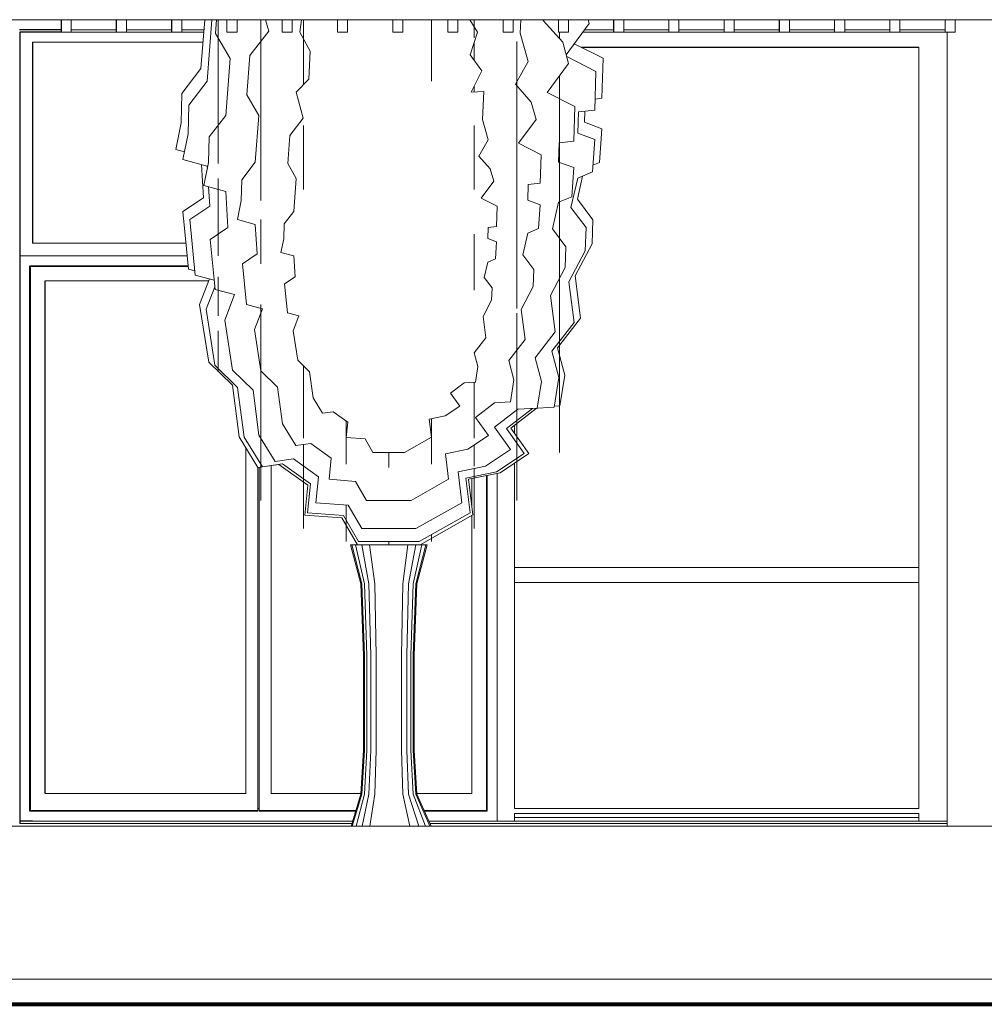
# Model space of a CAD drawing. Extents: x 169645 to 508157, y -5167 to 165945.
# Tile 56 of 130: x 176248 to 180090, y 144243 to 148162. Entities that reach past the tile are written whole.
import ezdxf

# ---------------------------------------------------------------- set-up
doc = ezdxf.new("R2010")
doc.units = 0
doc.header["$MEASUREMENT"] = 0
for name, color, linetype in [('Brise Soleil', 7, 'Continuous'), ('Doublages Inter', 7, 'Continuous'), ('Environnement', 7, 'Continuous'), ('Murs Périphériques', 7, 'Continuous'), ('Plomberie Sanitaire', 7, 'Continuous'), ('Poteaux', 7, 'Continuous'), ('Revetement Sols', 7, 'Continuous'), ('Trottoirs', 7, 'Continuous'), ('Voirie éxistante', 7, 'Continuous')]:
    doc.layers.add(name, color=color, linetype=linetype)

msp = doc.modelspace()

# ---------------------------------------------------------------- linework, layer by layer
at = {"layer": 'Brise Soleil', "linetype": 'Continuous', "lineweight": 20}
for p, q in [((174507.8, 148162.3), (181565, 148162.3)), ((176453.6, 148162.3), (176453.6, 148112.3)), ((176633, 148162.3), (176633, 148112.3)), ((176633.6, 148162.3), (176633.6, 148112.3)), ((176673.6, 148162.3), (176673.6, 148112.3)), ((176853, 148162.3), (176853, 148112.3)), ((176853.6, 148162.3), (176853.6, 148112.3)), ((176893.6, 148162.3), (176893.6, 148112.3)), ((177073.6, 148162.3), (177073.6, 148112.3)), ((177113.6, 148162.3), (177113.6, 148112.3)), ((177293.6, 148162.3), (177293.6, 148112.3)), ((177333.6, 148162.3), (177333.6, 148112.3)), ((177513.6, 148162.3), (177513.6, 148112.3)), ((177553.6, 148162.3), (177553.6, 148112.3)), ((177733.6, 148162.3), (177733.6, 148112.3)), ((177773.6, 148162.3), (177773.6, 148112.3)), ((177953.6, 148162.3), (177953.6, 148112.3)), ((177993.6, 148162.3), (177993.6, 148112.3)), ((178173.6, 148162.3), (178173.6, 148112.3)), ((178213.6, 148162.3), (178213.6, 148112.3)), ((178393.6, 148162.3), (178393.6, 148112.3)), ((178433.6, 148162.3), (178433.6, 148112.3)), ((178613, 148162.3), (178613, 148112.3)), ((178613.6, 148162.3), (178613.6, 148112.3)), ((178653.6, 148162.3), (178653.6, 148112.3)), ((178833, 148162.3), (178833, 148112.3)), ((178833.6, 148162.3), (178833.6, 148112.3)), ((178873.6, 148162.3), (178873.6, 148112.3)), ((179053, 148162.3), (179053, 148112.3)), ((179053.6, 148162.3), (179053.6, 148112.3)), ((179093.6, 148162.3), (179093.6, 148112.3)), ((179273, 148162.3), (179273, 148112.3)), ((179273.6, 148162.3), (179273.6, 148112.3)), ((179313.6, 148162.3), (179313.6, 148112.3)), ((179493, 148162.3), (179493, 148112.3)), ((179493.6, 148162.3), (179493.6, 148112.3)), ((179533.6, 148162.3), (179533.6, 148112.3)), ((179713, 148162.3), (179713, 148112.3)), ((179713.6, 148162.3), (179713.6, 148112.3)), ((179753.6, 148162.3), (179753.6, 148112.3)), ((179933, 148162.3), (179933, 148112.3)), ((179933.6, 148162.3), (179933.6, 148112.3)), ((179973.6, 148162.3), (179973.6, 148112.3)), ((176453.6, 148112.3), (176413.6, 148112.3)), ((176633.6, 148112.3), (176633, 148112.3)), ((176673.6, 148112.3), (176633.6, 148112.3)), ((176853.6, 148112.3), (176853, 148112.3)), ((176893.6, 148112.3), (176853.6, 148112.3)), ((177113.6, 148112.3), (177073.6, 148112.3)), ((177333.6, 148112.3), (177293.6, 148112.3)), ((177553.6, 148112.3), (177513.6, 148112.3)), ((177773.6, 148112.3), (177733.6, 148112.3)), ((177993.6, 148112.3), (177953.6, 148112.3)), ((178213.6, 148112.3), (178173.6, 148112.3)), ((178433.6, 148112.3), (178393.6, 148112.3)), ((178613.6, 148112.3), (178613, 148112.3)), ((178653.6, 148112.3), (178613.6, 148112.3)), ((178833.6, 148112.3), (178833, 148112.3)), ((178873.6, 148112.3), (178833.6, 148112.3)), ((179053.6, 148112.3), (179053, 148112.3)), ((179093.6, 148112.3), (179053.6, 148112.3)), ((179273.6, 148112.3), (179273, 148112.3)), ((179313.6, 148112.3), (179273.6, 148112.3)), ((179493.6, 148112.3), (179493, 148112.3)), ((179533.6, 148112.3), (179493.6, 148112.3)), ((179713.6, 148112.3), (179713, 148112.3)), ((179753.6, 148112.3), (179713.6, 148112.3)), ((179933.6, 148112.3), (179933, 148112.3)), ((179973.6, 148112.3), (179933.6, 148112.3))]:
    msp.add_line(p, q, dxfattribs=at)
at = {"layer": 'Brise Soleil'}
for p, q in [((176413, 148162.3), (176413, 148112.3)), ((176413.6, 148162.3), (176413.6, 148112.3)), ((176413.6, 148112.3), (176413, 148112.3))]:
    msp.add_line(p, q, dxfattribs=at)
at = {"layer": 'Doublages Inter'}
for p, q in [((176299.2, 148072.4), (176299.2, 147272.4)), ((176289.2, 145082.4), (176289.2, 147182.3)), ((176289.2, 147182.3), (176291.2, 147180.3)), ((176291.2, 145082.4), (176291.2, 147180.3)), ((176349.2, 145082.4), (176349.2, 147122.3)), ((176289.2, 145012.4), (176289.2, 145082.4)), ((176291.2, 145014.4), (176291.2, 145082.4)), ((176289.2, 145012.4), (176291.2, 145014.4)), ((176299.2, 144972.4), (176249.2, 144972.4))]:
    msp.add_line(p, q, dxfattribs=at)
at = {"layer": 'Doublages Inter', "linetype": 'Continuous', "lineweight": 20}
for p, q in [((176978, 148072.4), (176299.2, 148072.4)), ((179829.2, 148052.4), (178485.1, 148052.4)), ((178485.3, 148052.3), (179829.2, 148052.3)), ((179829.2, 145022.4), (179829.2, 148052.4)), ((176299.2, 147272.4), (176910.5, 147272.4)), ((176249.2, 147222.4), (176915.4, 147222.4)), ((176289.2, 147182.3), (176919.4, 147182.3)), ((176291.2, 147180.3), (176919.6, 147180.3)), ((176349.2, 147122.3), (177001, 147122.3)), ((178219.2, 146549.4), (178219.2, 146515)), ((177149.2, 146457.7), (177149.2, 145081.4)), ((177196.7, 145081.4), (177196.7, 146380.8)), ((177201.7, 145081.4), (177201.7, 146380.9)), ((177249.2, 145081.4), (177249.2, 146387.6)), ((178219.2, 146397.5), (178219.2, 145022.4)), ((178049.2, 146336.1), (178049.2, 146222.2)), ((178107.2, 146347.8), (178107.2, 145082.4)), ((178109.2, 146348.2), (178109.2, 145082.4)), ((178149.2, 146356.3), (178149.2, 144972.4)), ((178049.2, 146188.8), (178049.2, 145082.4)), ((178219.2, 145982.4), (179829.2, 145982.4)), ((178219.2, 145922.4), (179829.2, 145922.4)), ((176349.2, 145082.4), (177149.2, 145082.4)), ((177196.7, 145081.4), (177196.7, 145022.4)), ((177201.7, 145081.4), (177201.7, 145022.4)), ((177249.2, 145082.4), (177606.7, 145082.4)), ((177829.5, 145082.4), (178049.2, 145082.4)), ((178107.2, 145082.4), (178107.2, 145014.4)), ((178109.2, 145082.4), (178109.2, 145012.4)), ((177196.7, 145012.4), (176289.2, 145012.4)), ((177196.7, 145014.4), (176291.2, 145014.4)), ((177196.7, 145022.4), (177201.7, 145022.4)), ((177196.7, 145022.4), (177196.7, 145014.4)), ((177196.7, 145012.4), (177196.7, 145014.4)), ((177201.7, 145022.4), (177201.7, 145014.4)), ((177586.6, 145014.4), (177201.7, 145014.4)), ((177201.7, 145012.4), (177201.7, 145014.4)), ((177586, 145012.4), (177201.7, 145012.4)), ((178107.2, 145014.4), (177858.9, 145014.4)), ((178109.2, 145012.4), (177859.8, 145012.4)), ((178109.2, 145012.4), (178107.2, 145014.4)), ((178219.2, 145022.4), (179829.2, 145022.4)), ((178219.2, 144987.4), (178219.2, 145002.4)), ((178219.2, 145002.4), (179829.2, 145002.4)), ((179829.2, 145002.4), (179829.2, 144987.4)), ((177573.8, 144972.4), (176299.2, 144972.4)), ((178099.2, 144972.4), (177877.7, 144972.4)), ((178149.2, 144972.4), (178099.2, 144972.4)), ((179829.2, 144987.4), (178219.2, 144987.4)), ((178219.2, 144972.4), (178219.2, 144987.4)), ((179829.2, 144972.4), (179829.2, 144987.4))]:
    msp.add_line(p, q, dxfattribs=at)
at = {"layer": 'Environnement', "linetype": 'Continuous', "lineweight": 20}
msp.add_line((174395.8, 144952.4), (182818.4, 144952.4), dxfattribs=at)
at = {"layer": 'Murs Périphériques'}
for p, q in [((176413, 148122.4), (176247.2, 148122.4)), ((176413, 148112.4), (176249.2, 148112.4)), ((176249.2, 148112.4), (176249.2, 144962.4))]:
    msp.add_line(p, q, dxfattribs=at)
at = {"layer": 'Murs Périphériques', "linetype": 'Continuous', "lineweight": 20}
for p, q in [((176633, 148122.4), (176453.6, 148122.4)), ((176633, 148112.4), (176453.6, 148112.4)), ((176853, 148122.4), (176673.6, 148122.4)), ((176853, 148112.4), (176673.6, 148112.4)), ((176981.9, 148122.4), (176893.6, 148122.4)), ((176981.1, 148112.4), (176893.6, 148112.4)), ((178613, 148112.4), (178490, 148112.4)), ((178613, 148122.4), (178497.3, 148122.4)), ((178833, 148122.4), (178653.6, 148122.4)), ((178833, 148112.4), (178653.6, 148112.4)), ((179053, 148122.4), (178873.6, 148122.4)), ((179053, 148112.4), (178873.6, 148112.4)), ((179273, 148122.4), (179093.6, 148122.4)), ((179273, 148112.4), (179093.6, 148112.4)), ((179493, 148122.4), (179313.6, 148122.4)), ((179493, 148112.4), (179313.6, 148112.4)), ((179713, 148122.4), (179533.6, 148122.4)), ((179713, 148112.4), (179533.6, 148112.4)), ((179933, 148122.4), (179753.6, 148122.4)), ((179933, 148112.4), (179753.6, 148112.4)), ((176249.2, 144962.4), (177570.7, 144962.4)), ((177882.2, 144962.4), (179941.5, 144962.4))]:
    msp.add_line(p, q, dxfattribs=at)
at = {"layer": 'Plomberie Sanitaire', "linetype": 'Continuous', "lineweight": 20}
for p, q in [((176984.9, 148162.3), (176970, 147967.7)), ((177014, 148162.3), (176995.1, 147917)), ((177032.2, 148162.3), (177027.9, 148107.5)), ((177038.1, 148162.3), (177038.1, 148112.2)), ((177208.1, 148162.3), (177208.1, 148116.9)), ((177227.6, 148162.3), (177239.7, 148116.9)), ((177370.2, 148162.3), (177364.4, 148112.2)), ((177378.1, 148162.3), (177378.1, 148107.5)), ((177888.1, 148162.3), (177888.1, 147917)), ((178071.7, 148113.1), (178040.7, 148162.3)), ((178058.1, 148162.3), (178058.1, 148107.5)), ((178241.8, 148109.1), (178244.3, 148162.3)), ((178333.2, 148159.7), (178334.7, 148162.3)), ((178410.9, 148072.4), (178333.2, 148159.7)), ((178424.6, 148023), (178515.7, 148147.5)), ((178515.7, 148147.5), (178511.5, 148162.3)), ((177027.9, 148107.5), (177086.3, 148007.3)), ((177038.1, 148112.2), (177038.1, 148037.1)), ((177239.7, 148116.9), (177165.1, 148020.1)), ((177208.1, 148116.9), (177208.1, 148020.1)), ((177364.4, 148112.2), (177405.4, 148037.1)), ((177378.1, 148107.5), (177378.1, 148089.6)), ((178041.5, 148022.4), (178071.7, 148113.1)), ((178058.1, 148107.5), (178058.1, 148089.6)), ((178273.1, 147996.1), (178241.8, 148109.1)), ((178398.1, 148112.3), (178398.1, 148112.2)), ((178398.1, 148112.2), (178398.1, 148086.8)), ((177378.1, 148087.2), (177378.1, 148007.3)), ((178058.1, 148072.4), (178058.1, 148007.3)), ((178228.1, 148076.2), (178228.1, 148020.1)), ((178434.3, 147988.3), (178410.9, 148072.4)), ((178571.4, 148008.7), (178456.7, 148066.8)), ((177038.1, 148037.1), (177038.1, 147926.2)), ((177165.1, 148020.1), (177152.8, 147863)), ((177208.1, 148020.1), (177208.1, 147863)), ((177405.4, 148037.1), (177399.5, 147926.2)), ((178088.1, 147959.3), (178041.5, 148022.4)), ((178228.1, 148020.1), (178228.1, 147863)), ((177086.3, 148007.3), (177068.9, 147781.3)), ((177378.1, 148007.3), (177378.1, 147903.9)), ((178058.1, 148007.3), (178058.1, 147999.9)), ((178222, 147905.8), (178273.1, 147996.1)), ((178349.4, 147872.2), (178434.3, 147988.3)), ((178542.7, 147956.6), (178426.8, 148015.3)), ((178566.7, 147849.5), (178571.4, 148008.7)), ((176970, 147967.7), (176894.3, 147868.9)), ((178046.2, 147874.1), (178088.1, 147959.3)), ((178538.2, 147802.7), (178542.7, 147956.6)), ((176995.1, 147917), (176922, 147821.5)), ((177038.1, 147926.2), (177038.1, 147874.1)), ((177399.5, 147926.2), (177349.7, 147874.1)), ((178285.6, 147834.3), (178222, 147905.8)), ((178398.1, 147938.8), (178398.1, 147926.2)), ((178398.1, 147926.2), (178398.1, 147874.1)), ((176894.3, 147868.9), (176891.2, 147751.9)), ((177038.1, 147874.1), (177038.1, 147770.1)), ((177152.8, 147863), (177200.6, 147780.9)), ((177208.1, 147863), (177208.1, 147780.9)), ((177349.7, 147874.1), (177377.6, 147770.1)), ((178096.2, 147877.1), (178046.2, 147874.1)), ((178058.1, 147898.4), (178058.1, 147874.8)), ((178091, 147764.5), (178096.2, 147877.1)), ((178228.1, 147863), (178228.1, 147780.9)), ((178458.5, 147816.9), (178349.4, 147872.2)), ((178398.1, 147874.1), (178398.1, 147770.1)), ((178304.7, 147765.4), (178285.6, 147834.3)), ((178539.4, 147846.6), (178566.7, 147849.5)), ((176922, 147821.5), (176919, 147708.4)), ((178454.5, 147678.7), (178458.5, 147816.9)), ((178470.6, 147710.4), (178473.1, 147796)), ((178473.1, 147796), (178538.2, 147802.7)), ((178496.8, 147753.9), (178498.1, 147798.6)), ((176891.2, 147751.9), (176869.8, 147645.7)), ((177068.9, 147781.3), (177003.3, 147695.6)), ((177038.1, 147770.1), (177038.1, 147701.2)), ((177200.6, 147780.9), (177186.3, 147595.9)), ((177208.1, 147780.9), (177208.1, 147595.9)), ((177377.6, 147770.1), (177324.4, 147701.2)), ((178113.2, 147684.1), (178091, 147764.5)), ((178228.1, 147780.9), (178228.1, 147595.9)), ((178235.2, 147670.3), (178304.7, 147765.4)), ((178398.1, 147770.1), (178398.1, 147701.2)), ((178566.7, 147728.4), (178496.8, 147753.9)), ((176919, 147708.4), (176898.3, 147605.8)), ((177378.1, 147741.4), (177378.1, 147695.6)), ((178058.1, 147741.4), (178058.1, 147695.6)), ((178538.2, 147685.8), (178470.6, 147710.4)), ((178557.4, 147594.6), (178566.7, 147728.4)), ((177003.3, 147695.6), (177000.5, 147594)), ((177038.1, 147701.2), (177038.1, 147589.4)), ((177324.4, 147701.2), (177315.6, 147589.4)), ((177378.1, 147695.6), (177378.1, 147594)), ((178058.1, 147695.6), (178058.1, 147594)), ((178076.8, 147619.8), (178113.2, 147684.1)), ((178324.6, 147625), (178235.2, 147670.3)), ((178393.9, 147595.8), (178396, 147672.7)), ((178396, 147672.7), (178454.5, 147678.7)), ((178398.1, 147701.2), (178398.1, 147589.4)), ((178529.2, 147556.5), (178538.2, 147685.8)), ((176869.8, 147645.7), (176904.4, 147636.2)), ((176898.3, 147605.8), (176995.1, 147579.4)), ((177000.5, 147594), (176981.9, 147501.9)), ((177186.3, 147595.9), (177132.6, 147525.6)), ((177208.1, 147595.9), (177208.1, 147525.6)), ((177315.6, 147589.4), (177349.7, 147530.9)), ((177378.1, 147594), (177378.1, 147501.9)), ((178058.1, 147594), (178058.1, 147501.9)), ((178122.1, 147568.9), (178076.8, 147619.8)), ((178228.1, 147595.9), (178228.1, 147525.6)), ((178321.3, 147511.8), (178324.6, 147625)), ((178454.5, 147573.7), (178393.9, 147595.8)), ((178398.1, 147589.4), (178398.1, 147530.9)), ((178531, 147583.6), (178557.4, 147594.6)), ((176971.9, 147585.7), (176980, 147453.9)), ((176995.1, 147579.4), (176995.7, 147570)), ((178135.7, 147519.9), (178122.1, 147568.9)), ((178446.4, 147457.6), (178454.5, 147573.7)), ((178470.6, 147531.9), (178529.2, 147556.5)), ((177038.1, 147530.9), (177038.1, 147399.2)), ((177132.6, 147525.6), (177130.3, 147442.5)), ((177208.1, 147525.6), (177208.1, 147442.5)), ((177349.7, 147530.9), (177339.5, 147399.2)), ((178086.2, 147452.2), (178135.7, 147519.9)), ((178228.1, 147525.6), (178228.1, 147442.5)), ((178273.4, 147506.9), (178321.3, 147511.8)), ((178398.1, 147530.9), (178398.1, 147399.2)), ((178443.6, 147414.9), (178470.6, 147531.9)), ((178468.9, 147448.1), (178490.1, 147540.1)), ((176981.9, 147501.9), (177068.9, 147478.1)), ((177000.1, 147497), (177004.8, 147420.5)), ((177068.9, 147478.1), (177077.6, 147335.5)), ((177378.1, 147501.9), (177378.1, 147486.5)), ((178058.1, 147501.9), (178058.1, 147486.5)), ((178271.6, 147443.9), (178273.4, 147506.9)), ((176980, 147453.9), (176898.1, 147398.3)), ((177130.3, 147442.5), (177115.1, 147367)), ((178149.9, 147419.9), (178086.2, 147452.2)), ((178228.1, 147442.5), (178228.1, 147367)), ((178321.3, 147425.8), (178271.6, 147443.9)), ((178369.6, 147330.5), (178393.9, 147435.5)), ((178393.9, 147435.5), (178446.4, 147457.6)), ((178531.1, 147365.5), (178468.9, 147448.1)), ((176898.1, 147398.3), (176920.6, 147169.9)), ((177004.8, 147420.5), (176925.7, 147366.7)), ((177038.1, 147399.2), (177038.1, 147349.2)), ((177339.5, 147399.2), (177301.3, 147349.2)), ((178147.5, 147339.4), (178149.9, 147419.9)), ((178314.7, 147330.7), (178321.3, 147425.8)), ((178398.1, 147399.2), (178398.1, 147349.2)), ((178503.7, 147335.1), (178443.6, 147414.9)), ((176925.7, 147366.7), (176947.4, 147146)), ((177115.1, 147367), (177186.3, 147347.5)), ((177208.1, 147367), (177208.1, 147347.5)), ((178228.1, 147367), (178228.1, 147347.5)), ((178527.6, 147270.1), (178531.1, 147365.5)), ((177077.6, 147335.5), (177006.6, 147287.2)), ((177038.1, 147349.2), (177038.1, 147290)), ((177186.3, 147347.5), (177193.4, 147230.7)), ((177208.1, 147347.5), (177208.1, 147230.7)), ((177301.3, 147349.2), (177299.7, 147290)), ((178112.2, 147291), (178113.4, 147335.8)), ((178113.4, 147335.8), (178147.5, 147339.4)), ((178228.1, 147347.5), (178228.1, 147230.7)), ((178271.6, 147312.6), (178314.7, 147330.7)), ((178423.6, 147258.8), (178369.6, 147330.5)), ((178398.1, 147349.2), (178398.1, 147290)), ((178500.4, 147242.9), (178503.7, 147335.1)), ((177006.6, 147287.2), (177026, 147089)), ((177038.1, 147290), (177038.1, 147236.3)), ((177299.7, 147290), (177288.8, 147236.3)), ((178058.1, 147308.8), (178058.1, 147287.2)), ((178058.1, 147287.2), (178058.1, 147089)), ((178147.5, 147278.1), (178112.2, 147291)), ((178142.8, 147210.4), (178147.5, 147278.1)), ((178251.8, 147226.6), (178271.6, 147312.6)), ((178398.1, 147290), (178398.1, 147236.3)), ((177038.1, 147236.3), (177038.1, 147222.4)), ((177288.8, 147236.3), (177339.5, 147222.4)), ((178398.1, 147236.3), (178398.1, 147222.4)), ((178420.6, 147176), (178423.6, 147258.8)), ((178434.6, 147119.4), (178500.4, 147242.9)), ((178459.6, 147142.4), (178527.6, 147270.1)), ((177193.4, 147230.7), (177135.3, 147191.1)), ((177208.1, 147230.7), (177208.1, 147191.1)), ((177339.5, 147222.4), (177344.6, 147139.2)), ((178098, 147136.3), (178112.2, 147197.5)), ((178112.2, 147197.5), (178142.8, 147210.4)), ((178228.1, 147230.7), (178228.1, 147191.1)), ((178295.9, 147167.9), (178251.8, 147226.6)), ((178398.1, 147222.4), (178398.1, 147139.2)), ((176920.6, 147169.9), (176945.7, 147163.1)), ((177135.3, 147191.1), (177151.2, 147028.8)), ((178228.1, 147191.1), (178228.1, 147028.8)), ((178293.5, 147100.1), (178295.9, 147167.9)), ((178361.5, 147065.1), (178420.6, 147176)), ((176947.4, 147146), (177022.4, 147125.6)), ((177004.2, 147130.6), (176964.9, 147029.1)), ((177038.1, 147139.2), (177038.1, 147111)), ((177344.6, 147139.2), (177303.2, 147111)), ((178129.5, 147094.5), (178098, 147136.3)), ((178398.1, 147139.2), (178398.1, 147111)), ((178455.7, 146957.5), (178434.6, 147119.4)), ((178481.3, 146974.8), (178459.6, 147142.4)), ((177025, 147099.7), (176990.3, 147010)), ((177026, 147089), (177103.7, 147067.9)), ((177038.1, 147111), (177038.1, 146995.5)), ((177303.2, 147111), (177314.5, 146995.5)), ((178058.1, 147089), (178058.1, 147085.7)), ((178127.7, 147046.2), (178129.5, 147094.5)), ((178245.1, 147009.2), (178293.5, 147100.1)), ((178398.1, 147111), (178398.1, 146995.5)), ((177103.7, 147067.9), (177064.5, 146966.9)), ((178093.3, 146981.5), (178127.7, 147046.2)), ((178380.4, 146919.7), (178361.5, 147065.1)), ((176964.9, 147029.1), (177001, 146798.7)), ((176990.3, 147010), (177025.1, 146787.3)), ((177151.2, 147028.8), (177214.8, 147011.5)), ((177214.8, 147011.5), (177182.8, 146928.8)), ((177208.1, 147028.8), (177208.1, 147011.5)), ((177208.1, 147011.5), (177208.1, 146928.8)), ((178228.1, 147028.8), (178228.1, 147013.3)), ((178260.6, 146890.1), (178245.1, 147009.2)), ((177038.1, 146995.5), (177038.1, 146983.2)), ((177064.5, 146966.9), (177095.8, 146766.9)), ((177314.5, 146995.5), (177359.8, 146983.2)), ((177359.8, 146983.2), (177337, 146924.2)), ((178104.3, 146896.7), (178093.3, 146981.5)), ((178228.1, 146994.8), (178228.1, 146928.8)), ((178389.7, 146855.7), (178481.3, 146974.8)), ((178398.1, 146995.5), (178398.1, 146983.2)), ((178398.1, 146983.2), (178398.1, 146924.2)), ((177038.1, 146924.2), (177038.1, 146807.6)), ((177182.8, 146928.8), (177208.4, 146765)), ((177208.1, 146928.8), (177208.1, 146765)), ((177337, 146924.2), (177355.2, 146807.6)), ((178228.1, 146928.8), (178228.1, 146765)), ((178367.1, 146842.4), (178455.7, 146957.5)), ((178398.1, 146924.2), (178398.1, 146807.6)), ((178058, 146836.5), (178104.3, 146896.7)), ((178195.5, 146805.5), (178260.6, 146890.1)), ((178300.9, 146816.4), (178380.4, 146919.7)), ((178418.8, 146747.6), (178389.7, 146855.7)), ((177038.1, 146807.6), (177038.1, 146761.3)), ((177355.2, 146807.6), (177402.9, 146761.3)), ((178072.7, 146781.8), (178058, 146836.5)), ((178058.1, 146836.7), (178058.1, 146835.9)), ((178216.2, 146728.6), (178195.5, 146805.5)), ((178326.2, 146722.6), (178300.9, 146816.4)), ((178395.2, 146737.9), (178367.1, 146842.4)), ((178398.1, 146807.6), (178398.1, 146761.3)), ((177001, 146798.7), (177095.2, 146707.1)), ((177025.1, 146787.3), (177116.1, 146698.8)), ((177095.8, 146766.9), (177177.6, 146687.5)), ((177208.1, 146765), (177208.1, 146699.9)), ((177208.4, 146765), (177275.4, 146699.9)), ((177378.1, 146785.4), (177378.1, 146766.9)), ((177378.1, 146766.9), (177378.1, 146687.5)), ((178062.7, 146719.9), (178072.7, 146781.8)), ((178228.1, 146765), (178228.1, 146699.9)), ((177402.9, 146761.3), (177416.4, 146657.4)), ((178202.1, 146641.7), (178216.2, 146728.6)), ((178376.1, 146619.7), (178395.2, 146737.9)), ((178398.1, 146761.3), (178398.1, 146657.4)), ((178399, 146625.3), (178418.8, 146747.6)), ((177095.2, 146707.1), (177122, 146501.8)), ((177116.1, 146698.8), (177142, 146500.4)), ((177177.6, 146687.5), (177200.8, 146509.3)), ((177208.1, 146699.9), (177208.1, 146553.9)), ((177275.4, 146699.9), (177294.4, 146553.9)), ((177378.1, 146687.5), (177378.1, 146509.3)), ((177963.7, 146675.3), (178017.9, 146717.2)), ((178017.9, 146717.2), (178062.7, 146719.9)), ((178058.1, 146719.6), (178058.1, 146687.5)), ((178058.1, 146687.5), (178058.1, 146509.3)), ((178228.1, 146699.9), (178228.1, 146553.9)), ((178309, 146616.4), (178326.2, 146722.6)), ((177416.4, 146657.4), (177454.4, 146595.9)), ((178000.4, 146623.9), (177963.7, 146675.3)), ((178398.1, 146657.4), (178398.1, 146595.9)), ((177942.4, 146585), (178000.4, 146623.9)), ((178063, 146579.1), (178139.2, 146637.9)), ((178139.2, 146637.9), (178202.1, 146641.7)), ((178139.2, 146540), (178232.2, 146611.8)), ((178187, 146534.6), (178290.6, 146614.6)), ((178203.4, 146537.2), (178304.6, 146615.4)), ((178232.2, 146611.8), (178309, 146616.4)), ((178290.6, 146614.6), (178376.1, 146619.7)), ((178376.8, 146623.9), (178399, 146625.3)), ((177454.4, 146595.9), (177496.7, 146601.8)), ((177496.7, 146601.8), (177555, 146560.2)), ((177878.8, 146572.1), (177942.4, 146585)), ((177887.6, 146500.1), (177878.8, 146572.1)), ((177888.1, 146574), (177888.1, 146500.4)), ((178114.7, 146506.8), (178063, 146579.1)), ((178398.1, 146595.9), (178398.1, 146560.2)), ((177208.1, 146553.9), (177208.1, 146467.5)), ((177294.4, 146553.9), (177347.8, 146467.5)), ((177548.1, 146565.1), (177548.1, 146500.4)), ((177555, 146560.2), (177548.7, 146500)), ((178202.2, 146451.8), (178139.2, 146540)), ((178257.3, 146436.3), (178187, 146534.6)), ((178276, 146435.5), (178203.4, 146537.2)), ((178228.1, 146553.9), (178228.1, 146467.5)), ((178398.1, 146560.2), (178398.1, 146500)), ((177122, 146501.8), (177197.1, 146380.2)), ((177142, 146500.4), (177214.6, 146382.9)), ((177200.8, 146509.3), (177266, 146403.8)), ((177378.1, 146509.3), (177378.1, 146497.1)), ((177548.1, 146500.4), (177548.1, 146393)), ((177548.7, 146500), (177623.5, 146494.4)), ((177623.5, 146494.4), (177655.1, 146440.1)), ((177781.1, 146440.1), (177887.6, 146500.1)), ((177888.1, 146500.4), (177888.1, 146393)), ((178033.2, 146452.3), (178114.7, 146506.8)), ((178058.1, 146509.3), (178058.1, 146497.1)), ((178398.1, 146500), (178398.1, 146494.4)), ((178398.1, 146494.4), (178398.1, 146440.1)), ((177208.1, 146467.5), (177208.1, 146417.4)), ((177347.8, 146467.5), (177407.1, 146475.9)), ((177378.1, 146471.8), (177378.1, 146403.8)), ((177407.1, 146475.9), (177489, 146417.4)), ((177943.8, 146434.2), (178033.2, 146452.3)), ((178058.1, 146469), (178058.1, 146403.8)), ((178102.8, 146385.2), (178202.2, 146451.8)), ((178228.1, 146467.5), (178228.1, 146417.4)), ((177208.1, 146417.4), (177208.1, 146332.9)), ((177266, 146403.8), (177338.4, 146414)), ((177338.4, 146414), (177438.4, 146342.7)), ((177489, 146417.4), (177480.2, 146332.9)), ((177655.1, 146440.1), (177781.1, 146440.1)), ((177718.1, 146440.1), (177718.1, 146380.2)), ((177956.2, 146333), (177943.8, 146434.2)), ((178146.5, 146362.2), (178257.3, 146436.3)), ((178161.4, 146358.8), (178276, 146435.5)), ((178228.1, 146417.4), (178228.1, 146332.9)), ((177197.1, 146380.2), (177280.6, 146392)), ((177214.6, 146382.9), (177295.3, 146394.3)), ((177280.6, 146392), (177395.8, 146309.8)), ((177295.3, 146394.3), (177406.6, 146314.8)), ((177378.1, 146403.8), (177378.1, 146342.7)), ((177993.7, 146363.1), (178102.8, 146385.2)), ((178058.1, 146403.8), (178058.1, 146385.5)), ((178058.1, 146376.2), (178058.1, 146342.7)), ((177378.1, 146342.7), (177378.1, 146239.4)), ((177438.4, 146342.7), (177427.7, 146239.4)), ((178008.7, 146239.5), (177993.7, 146363.1)), ((178025, 146337.6), (178146.5, 146362.2)), ((178041.8, 146200), (178025, 146337.6)), ((178035.7, 146333.3), (178161.4, 146358.8)), ((178053, 146191), (178035.7, 146333.3)), ((178058.1, 146342.7), (178058.1, 146239.4)), ((177208.1, 146332.9), (177208.1, 146324.9)), ((177208.1, 146324.9), (177208.1, 146248.7)), ((177395.8, 146309.8), (177383.4, 146190.8)), ((177406.6, 146314.8), (177394.7, 146199.9)), ((177480.2, 146332.9), (177585.2, 146324.9)), ((177585.2, 146324.9), (177629.6, 146248.7)), ((177806.6, 146248.7), (177956.2, 146333)), ((178228.1, 146332.9), (178228.1, 146324.9)), ((178228.1, 146324.9), (178228.1, 146248.7)), ((177378.1, 146239.4), (177378.1, 146229.7)), ((177378.1, 146229.7), (177378.1, 146136.6)), ((177427.7, 146239.4), (177555.8, 146229.7)), ((177548.1, 146230.3), (177548.1, 146199.9)), ((177555.8, 146229.7), (177610.1, 146136.6)), ((177629.6, 146248.7), (177806.6, 146248.7)), ((177826.2, 146136.6), (178008.7, 146239.5)), ((178058.1, 146239.4), (178058.1, 146229.7)), ((178058.1, 146229.7), (178058.1, 146136.6)), ((177383.4, 146190.8), (177531.1, 146179.6)), ((177394.7, 146199.9), (177537.3, 146189)), ((177531.1, 146179.6), (177593.6, 146072.4)), ((177537.3, 146189), (177597.8, 146085.4)), ((177548.1, 146199.9), (177548.1, 146189)), ((177548.1, 146189), (177548.1, 146085.4)), ((177838.4, 146085.4), (178041.8, 146200)), ((177842.6, 146072.4), (178053, 146191)), ((177888.1, 146171.6), (177888.1, 146170.2)), ((177610.1, 146136.6), (177826.2, 146136.6)), ((177888.1, 146113.4), (177888.1, 146085.4)), ((177570.7, 146072.4), (177565.5, 146072.4)), ((177565.5, 146072.4), (177606.6, 145917.1)), ((177585.9, 146072.4), (177570.7, 146072.4)), ((177570.7, 146072.4), (177610.4, 145917.1)), ((177610.2, 146072.4), (177585.9, 146072.4)), ((177585.9, 146072.4), (177621.5, 145917.1)), ((177597.8, 146085.4), (177838.4, 146085.4)), ((177641.8, 146072.4), (177610.2, 146072.4)), ((177610.2, 146072.4), (177639.2, 145917.1)), ((177794.4, 146072.4), (177641.8, 146072.4)), ((177641.8, 146072.4), (177662.3, 145917.1)), ((177718.1, 146085.4), (177718.1, 146072.4)), ((177773.9, 145917.1), (177794.4, 146072.4)), ((177826.1, 146072.4), (177794.4, 146072.4)), ((177797, 145917.1), (177826.1, 146072.4)), ((177814.7, 145917.1), (177850.3, 146072.4)), ((177825.9, 145917.1), (177865.6, 146072.4)), ((177850.3, 146072.4), (177826.1, 146072.4)), ((177829.7, 145917.1), (177870.8, 146072.4)), ((177865.6, 146072.4), (177850.3, 146072.4)), ((177870.8, 146072.4), (177865.6, 146072.4)), ((177606.6, 145917.1), (177617.2, 145631.9)), ((177610.4, 145917.1), (177620.7, 145631.9)), ((177621.5, 145917.1), (177630.7, 145631.9)), ((177639.2, 145917.1), (177646.8, 145631.9)), ((177662.3, 145917.1), (177667.7, 145631.9)), ((177768.6, 145631.9), (177773.9, 145917.1)), ((177789.5, 145631.9), (177797, 145917.1)), ((177805.5, 145631.9), (177814.7, 145917.1)), ((177815.6, 145631.9), (177825.9, 145917.1)), ((177819, 145631.9), (177829.7, 145917.1)), ((177617.2, 145631.9), (177617.2, 145254.6)), ((177620.7, 145631.9), (177620.7, 145254.6)), ((177630.7, 145631.9), (177630.7, 145254.6)), ((177646.8, 145631.9), (177646.8, 145254.6)), ((177667.7, 145631.9), (177667.7, 145254.6)), ((177768.6, 145254.6), (177768.6, 145631.9)), ((177789.5, 145254.6), (177789.5, 145631.9)), ((177805.5, 145254.6), (177805.5, 145631.9)), ((177815.6, 145254.6), (177815.6, 145631.9)), ((177819, 145254.6), (177819, 145631.9)), ((177617.2, 145254.6), (177606.6, 145079.8)), ((177620.7, 145254.6), (177610.4, 145079.8)), ((177630.7, 145254.6), (177621.5, 145079.8)), ((177646.8, 145254.6), (177639.2, 145079.8)), ((177667.7, 145254.6), (177662.3, 145079.8)), ((177773.9, 145079.8), (177768.6, 145254.6)), ((177797, 145079.8), (177789.5, 145254.6)), ((177814.7, 145079.8), (177805.5, 145254.6)), ((177825.9, 145079.8), (177815.6, 145254.6)), ((177829.7, 145079.8), (177819, 145254.6)), ((177606.6, 145079.8), (177567.7, 144952.4)), ((177610.4, 145079.8), (177572.8, 144952.4)), ((177621.5, 145079.8), (177587.8, 144952.4)), ((177639.2, 145079.8), (177611.7, 144952.4)), ((177662.3, 145079.8), (177642.9, 144952.4)), ((177802.4, 144952.4), (177773.9, 145079.8)), ((177837.3, 144952.4), (177797, 145079.8)), ((177864.1, 144952.4), (177814.7, 145079.8)), ((177880.9, 144952.4), (177825.9, 145079.8)), ((177886.6, 144952.4), (177829.7, 145079.8))]:
    msp.add_line(p, q, dxfattribs=at)
at = {"layer": 'Poteaux', "linetype": 'Continuous', "lineweight": 20}
msp.add_line((179941.5, 144952.4), (179941.5, 148112.3), dxfattribs=at)
at = {"layer": 'Revetement Sols', "linetype": 'Continuous', "lineweight": 20}
msp.add_line((178149.2, 144972.4), (179941.5, 144972.4), dxfattribs=at)
at = {"layer": 'Trottoirs', "linetype": 'Continuous', "lineweight": 20}
msp.add_line((175445.2, 144343.4), (213087.6, 144343.4), dxfattribs=at)
at = {"layer": 'Voirie éxistante', "linetype": 'Continuous', "lineweight": 80}
msp.add_line((169645.2, 144243.4), (213087.6, 144243.4), dxfattribs=at)

doc.saveas('drawing.dxf')
